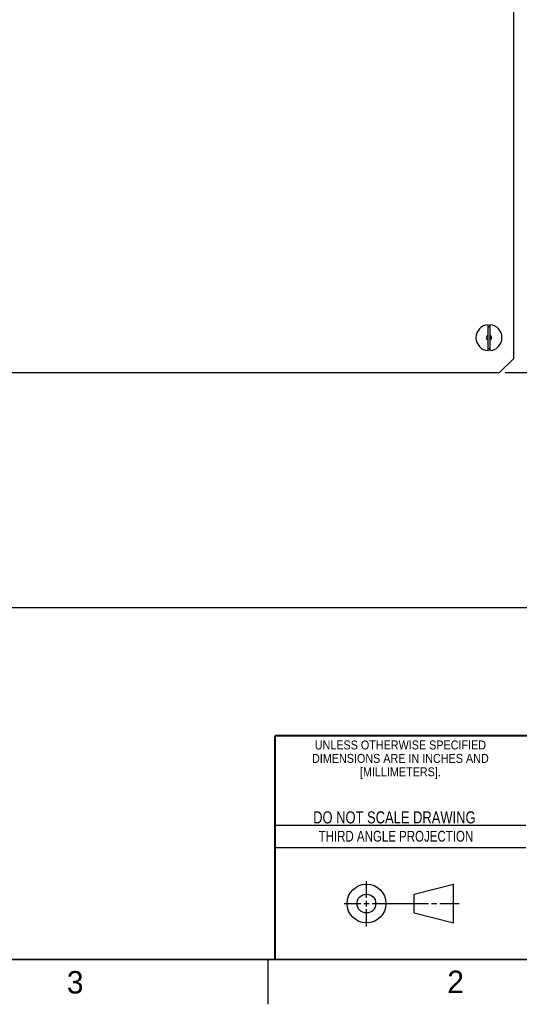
# Model space of a CAD drawing. Header units: inches. Extents: x 0 to 34, y 0 to 22.
# Tile 34 of 43: x 22.7 to 28.3, y 0 to 11. Entities that reach past the tile are written whole.
import ezdxf

# ---------------------------------------------------------------- set-up
doc = ezdxf.new("R2010")
doc.units = ezdxf.units.IN
doc.header["$LTSCALE"] = 1.87
doc.header["$MEASUREMENT"] = 0
doc.layers.get('0').update_dxf_attribs({"linetype": 'CONTINUOUS'})
doc.layers.add('DIMENSIONS', color=7, linetype='CONTINUOUS')
doc.styles.get("Standard").update_dxf_attribs({"font": 'txt', "width": 0.8})
doc.styles.add('TEXTSTYLE_2', font='txt')
doc.styles.add('TEXTSTYLE_3', font='txt', dxfattribs={"width": 0.9})
doc.dimstyles.new('DIMSTYLE_1', dxfattribs={"dimtxt": 0.125, "dimasz": 0.18, "dimexe": 0.125, "dimexo": 0.0625, "dimgap": 0.0625, "dimtad": 0, "dimtih": 1, "dimtoh": 1, "dimlfac": 0.5, "dimzin": 4, "dimdsep": 46, "dimtxsty": 'STANDARD', "dimblk": '_FILLED', "dimblk1": '_FILLED', "dimblk2": '_FILLED', "dimcen": 0.09, "dimadec": 0, "dimazin": 0, "dimtp": 0.001, "dimtm": 0.001, "dimtfac": 1, "dimtofl": 0, "dimtmove": 0, "dimatfit": 3, "dimldrblk": '_FILLED', "dimfxl": 1, "dimtolj": 1, "dimtzin": 4, "dimarcsym": 0})

# ---------------------------------------------------------------- blocks, each defined once
blk = doc.blocks.new('_FILLED')
at = {"color": 0, "linetype": 'BYBLOCK'}
blk.add_solid([(0, 0), (-1, 0.174), (-1, -0.174)], dxfattribs=at)
blk = doc.blocks.new('*D5')
at = {"layer": 'DIMENSIONS', "color": 2, "linetype": 'CONTINUOUS'}
for p, q in [((29.052, 11.577), (29.052, 4.301)), ((14.448, 5.871), (14.448, 4.301)), ((14.448, 4.426), (21.182, 4.426)), ((29.052, 4.426), (22.532, 4.426))]:
    blk.add_line(p, q, dxfattribs=at)
at = {"layer": 'DIMENSIONS', "color": 2, "linetype": 'CONTINUOUS', "xscale": 0.18, "yscale": 0.18, "zscale": 0.18, "rotation": 180}
blk.add_blockref('_FILLED', (14.448, 4.426), dxfattribs=at)
at = {"layer": 'DIMENSIONS', "color": 2, "linetype": 'CONTINUOUS', "xscale": 0.18, "yscale": 0.18, "zscale": 0.18}
blk.add_blockref('_FILLED', (29.052, 4.426), dxfattribs=at)
at = {"layer": 'DIMENSIONS', "color": 2, "linetype": 'CONTINUOUS', "insert": (21.857, 4.488), "char_height": 0.125, "width": 1.225, "attachment_point": 2, "line_spacing_factor": 0.9}
blk.add_mtext('7.30{\\Ftxt.shx;\\W1.000000;\\H0.125000; }[185.5]', dxfattribs=at)
blk = doc.blocks.new('*D35')
at = {"layer": 'DIMENSIONS', "color": 2, "linetype": 'CONTINUOUS'}
for p, q in [((28.15, 14.928), (30.677, 14.928)), ((30.552, 14.928), (30.552, 11.116)), ((30.552, 7.054), (30.552, 10.866)), ((28.15, 7.054), (30.677, 7.054))]:
    blk.add_line(p, q, dxfattribs=at)
at = {"layer": 'DIMENSIONS', "color": 2, "linetype": 'CONTINUOUS', "xscale": 0.18, "yscale": 0.18, "zscale": 0.18}
for p, rotation in [((30.552, 14.928), 90), ((30.552, 7.054), 270)]:
    blk.add_blockref('_FILLED', p, dxfattribs=dict(at, rotation=rotation))
at = {"layer": 'DIMENSIONS', "color": 2, "linetype": 'CONTINUOUS', "insert": (30.552, 11.053), "char_height": 0.125, "width": 1.025, "attachment_point": 2, "line_spacing_factor": 0.9}
blk.add_mtext('3.94{\\Ftxt.shx;\\W1.000000;\\H0.125000; }[100]', dxfattribs=at)

msp = doc.modelspace()

# ---------------------------------------------------------------- linework, layer by layer
at = {"color": 7, "linetype": 'CONTINUOUS'}
for p, q in [((28.245, 7.212), (28.245, 11.328)), ((27.959, 7.299), (27.959, 7.588)), ((27.979, 7.588), (27.979, 7.299)), ((28.245, 7.212), (28.087, 7.054)), ((16.365, 7.054), (28.087, 7.054)), ((27.133, 1.23), (27.573, 1.343)), ((27.573, 0.909), (27.573, 1.343)), ((27.133, 1.02), (27.133, 1.23)), ((27.133, 1.02), (27.573, 0.909))]:
    msp.add_line(p, q, dxfattribs=at)
at = {"color": 2, "linetype": 'CONTINUOUS'}
for p, q in [((25.58, 2), (28.38, 2)), ((25.58, 1.75), (28.38, 1.75)), ((26.602, 1.188), (26.602, 1.375)), ((26.351, 1.126), (26.539, 1.126)), ((26.57, 1.126), (26.633, 1.126)), ((26.602, 1.094), (26.602, 1.157)), ((26.664, 1.126), (27.294, 1.126)), ((27.326, 1.126), (27.388, 1.126)), ((27.419, 1.126), (27.635, 1.126)), ((26.602, 0.87), (26.602, 1.063)), ((25.5, 0.5), (25.5, 0))]:
    msp.add_line(p, q, dxfattribs=at)
at = {"color": 7, "linetype": 'CONTINUOUS', "const_width": 0.02}
for points in [[(25.58, 3), (33.5, 3)], [(25.58, 3), (25.58, 0.5)], [(0.5, 0.5), (33.5, 0.5)]]:
    msp.add_lwpolyline(points, dxfattribs=at)
at = {"color": 7, "linetype": 'CONTINUOUS'}
for centre, radius in [((26.602, 1.126), 0.217), ((26.601, 1.125), 0.105)]:
    msp.add_circle(centre, radius, dxfattribs=at)
for radius, start, end in [(0.145, 93.9546, 266.0454), (0.145, 273.9546, 86.0454), (0.125, 85.3558, 94.6442), (0.12, 85.2198, 94.7802), (0.03, 109.4712, 250.5288), (0.03, 289.4712, 70.5288), (0.12, 265.2198, 274.7802), (0.125, 265.3558, 274.6442)]:
    msp.add_arc((27.969, 7.444), radius, start, end, dxfattribs=at)

# ---------------------------------------------------------------- texts
at = {"color": 2, "linetype": 'CONTINUOUS', "line_spacing_factor": 0.9}
for s, insert, char_height, width, attachment_point, style in [('UNLESS OTHERWISE SPECIFIED', (26.98, 2.946), 0.1, 2.34, 2, 'TEXTSTYLE_3'), ('DIMENSIONS ARE IN INCHES AND', (26.98, 2.796), 0.1, 2.52, 2, 'TEXTSTYLE_3'), ('[MILLIMETERS].', (26.98, 2.646), 0.1, 1.26, 2, 'TEXTSTYLE_3'), ('3', (23.256, 0.371), 0.25, 0.25, 1, 'TEXTSTYLE_2'), ('2', (27.504, 0.376), 0.25, 0.25, 1, 'TEXTSTYLE_2')]:
    msp.add_mtext(s, dxfattribs=dict(at, insert=insert, char_height=char_height, width=width, attachment_point=attachment_point, style=style))
at = {"color": 7, "linetype": 'CONTINUOUS', "insert": (26.913, 2.155), "char_height": 0.135, "width": 2.16, "attachment_point": 2, "line_spacing_factor": 0.9}
msp.add_mtext('DO NOT SCALE DRAWING', dxfattribs=at)
at = {"color": 2, "linetype": 'CONTINUOUS', "insert": (26.93, 1.937), "char_height": 0.12, "width": 2.112, "attachment_point": 2, "line_spacing_factor": 0.9}
msp.add_mtext('THIRD ANGLE PROJECTION', dxfattribs=at)

# ---------------------------------------------------------------- dimensions: what is measured, and where the dimension line sits
at = {"layer": 'DIMENSIONS', "color": 2, "linetype": 'CONTINUOUS'}
for base, p1, p2, angle, picture, middle in [((30.552, 7.054), (28.087, 14.928), (28.087, 7.054), 270, '*D35', (30.552, 10.991)), ((14.448, 4.426), (29.052, 11.639), (14.448, 5.934), 180, '*D5', (21.857, 4.426))]:
    dim = msp.add_linear_dim(base=base, p1=p1, p2=p2, angle=angle, dimstyle='DIMSTYLE_1', dxfattribs=at)
    dim.commit()
    dim.dimension.update_dxf_attribs({"geometry": picture, "text_midpoint": middle, "dimtype": 160})

doc.saveas('drawing.dxf')
